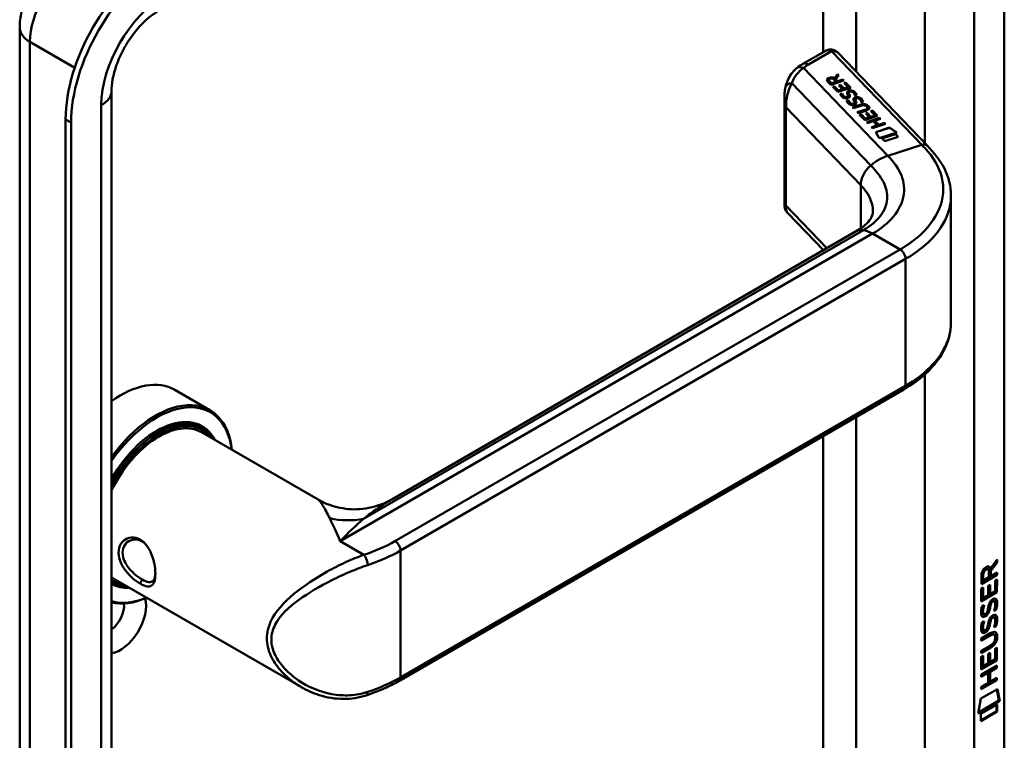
# Model space of a CAD drawing. Header units: millimetres. Extents: x 20 to 833, y 20 to 574.
# Tile 5 of 8: x 360 to 411, y 122 to 159. Entities that reach past the tile are written whole.
import ezdxf

# ---------------------------------------------------------------- set-up
doc = ezdxf.new("R2010")
doc.units = ezdxf.units.MM
doc.header["$LTSCALE"] = 2
doc.layers.add('Sichtbare Kanten(DIN)', color=7, linetype='Continuous', lineweight=50)
doc.layers.add('Sichtbare tangentiale Kanten(DIN)', color=7, linetype='Continuous', lineweight=50)

msp = doc.modelspace()

# ---------------------------------------------------------------- linework, layer by layer
at = {"layer": 'Sichtbare Kanten(DIN)'}
for p, q in [((410.969, 114.249), (410.969, 181.528)), ((360.237, 91.387), (360.237, 158.666)), ((401.732, 157.456), (400.584, 156.793)), ((407.006, 152.572), (402.395, 157.374)), ((402.21, 156.061), (402.387, 156.257)), ((402.387, 156.257), (402.443, 156.198)), ((402.387, 156.257), (402.387, 156.25)), ((402.033, 155.717), (401.864, 155.894)), ((401.923, 155.969), (401.923, 155.962)), ((401.951, 155.914), (402.065, 155.795)), ((401.951, 155.908), (402.065, 155.788)), ((402.7, 155.931), (402.033, 155.717)), ((402.065, 155.795), (402.303, 155.871)), ((402.065, 155.788), (402.303, 155.864)), ((402.065, 155.795), (402.065, 155.788)), ((402.303, 155.871), (402.188, 155.99)), ((402.21, 156.055), (402.387, 156.25)), ((402.21, 156.061), (402.21, 156.055)), ((402.443, 156.198), (402.274, 156.011)), ((402.274, 156.011), (402.384, 155.897)), ((402.274, 156.011), (402.274, 156.005)), ((402.274, 156.005), (402.384, 155.89)), ((402.303, 155.871), (402.303, 155.864)), ((402.384, 155.897), (402.651, 155.982)), ((402.384, 155.89), (402.651, 155.976)), ((402.384, 155.897), (402.384, 155.89)), ((402.387, 156.25), (402.44, 156.195)), ((402.651, 155.982), (402.7, 155.931)), ((402.651, 155.982), (402.651, 155.976)), ((402.651, 155.976), (402.695, 155.929)), ((402.71, 155.81), (402.791, 155.836)), ((402.923, 155.588), (402.71, 155.81)), ((402.715, 155.805), (402.791, 155.829)), ((402.791, 155.836), (403.053, 155.563)), ((402.791, 155.836), (402.791, 155.829)), ((402.791, 155.829), (403.048, 155.562)), ((364.968, 88.121), (364.968, 155.4)), ((402.127, 155.62), (402.208, 155.646)), ((402.386, 155.35), (402.127, 155.62)), ((402.132, 155.615), (402.208, 155.639)), ((402.208, 155.646), (402.419, 155.427)), ((402.208, 155.646), (402.208, 155.639)), ((402.208, 155.639), (402.419, 155.42)), ((403.053, 155.563), (402.386, 155.35)), ((402.419, 155.427), (402.627, 155.493)), ((402.419, 155.42), (402.627, 155.487)), ((402.419, 155.427), (402.419, 155.42)), ((402.44, 155.688), (402.522, 155.714)), ((402.627, 155.493), (402.44, 155.688)), ((402.445, 155.683), (402.522, 155.708)), ((402.522, 155.714), (402.709, 155.519)), ((402.522, 155.714), (402.522, 155.708)), ((402.522, 155.708), (402.709, 155.513)), ((402.526, 155.258), (402.618, 155.27)), ((402.527, 155.252), (402.618, 155.264)), ((402.618, 155.27), (402.618, 155.264)), ((402.627, 155.493), (402.627, 155.487)), ((402.709, 155.519), (402.923, 155.588)), ((402.709, 155.513), (402.923, 155.581)), ((402.709, 155.519), (402.709, 155.513)), ((402.923, 155.588), (402.923, 155.581)), ((402.962, 155.309), (402.962, 155.302)), ((402.976, 155.254), (402.976, 155.247)), ((403.015, 155.362), (403.013, 155.361)), ((399.64, 155.008), (399.64, 149.537)), ((402.745, 155.094), (402.749, 155.092)), ((402.745, 155.087), (402.749, 155.086)), ((402.856, 154.916), (402.948, 154.927)), ((402.856, 154.909), (402.948, 154.921)), ((402.915, 155.124), (402.915, 155.117)), ((402.917, 155.141), (402.917, 155.134)), ((402.917, 155.132), (402.917, 155.135)), ((402.917, 155.125), (402.917, 155.128)), ((402.948, 154.927), (402.948, 154.921)), ((402.991, 155.223), (402.991, 155.217)), ((403.074, 154.751), (403.078, 154.749)), ((403.074, 154.744), (403.078, 154.743)), ((403.244, 154.781), (403.244, 154.774)), ((403.246, 154.789), (403.246, 154.792)), ((403.246, 154.782), (403.246, 154.785)), ((403.247, 154.798), (403.247, 154.791)), ((403.265, 155.169), (403.265, 155.163)), ((403.292, 154.966), (403.292, 154.959)), ((403.306, 154.911), (403.306, 154.904)), ((403.32, 154.88), (403.32, 154.874)), ((403.345, 155.019), (403.342, 155.018)), ((403.594, 154.826), (403.594, 154.82)), ((403.143, 154.562), (403.526, 154.685)), ((403.191, 154.511), (403.143, 154.562)), ((403.147, 154.557), (403.526, 154.678)), ((403.581, 154.636), (403.191, 154.511)), ((403.393, 154.301), (403.782, 154.426)), ((403.441, 154.251), (403.393, 154.301)), ((403.398, 154.296), (403.782, 154.42)), ((403.825, 154.373), (403.441, 154.251)), ((403.829, 154.242), (403.91, 154.268)), ((404.016, 154.047), (403.829, 154.242)), ((403.833, 154.237), (403.91, 154.262)), ((403.888, 154.596), (403.886, 154.597)), ((403.91, 154.268), (404.097, 154.073)), ((403.91, 154.268), (403.91, 154.262)), ((403.91, 154.262), (404.097, 154.067)), ((403.92, 154.532), (403.92, 154.526)), ((404.098, 154.364), (404.179, 154.39)), ((404.311, 154.142), (404.098, 154.364)), ((404.103, 154.359), (404.179, 154.383)), ((404.179, 154.39), (404.441, 154.117)), ((404.179, 154.39), (404.179, 154.383)), ((404.179, 154.383), (404.436, 154.116)), ((362.602, 153.931), (362.602, 86.651)), ((362.885, 153.767), (362.885, 86.488)), ((403.515, 154.174), (403.597, 154.2)), ((403.774, 153.904), (403.515, 154.174)), ((403.52, 154.169), (403.597, 154.193)), ((403.597, 154.2), (403.807, 153.981)), ((403.597, 154.2), (403.597, 154.193)), ((403.597, 154.193), (403.807, 153.974)), ((404.441, 154.117), (403.774, 153.904)), ((403.807, 153.981), (404.016, 154.047)), ((403.807, 153.974), (404.016, 154.041)), ((403.807, 153.981), (403.807, 153.974)), ((403.877, 153.797), (404.543, 154.01)), ((403.925, 153.746), (403.877, 153.797)), ((403.882, 153.792), (404.543, 154.004)), ((404.215, 153.839), (403.925, 153.746)), ((404.016, 154.047), (404.016, 154.041)), ((404.097, 154.073), (404.311, 154.142)), ((404.097, 154.067), (404.311, 154.135)), ((404.097, 154.073), (404.097, 154.067)), ((404.417, 153.629), (404.215, 153.839)), ((404.592, 153.96), (404.298, 153.866)), ((404.298, 153.866), (404.5, 153.656)), ((404.298, 153.866), (404.298, 153.859)), ((404.298, 153.859), (404.5, 153.649)), ((404.311, 154.142), (404.311, 154.135)), ((404.5, 153.656), (404.794, 153.75)), ((404.5, 153.649), (404.794, 153.743)), ((404.543, 154.01), (404.592, 153.96)), ((404.543, 154.01), (404.543, 154.004)), ((404.543, 154.004), (404.587, 153.958)), ((404.794, 153.75), (404.842, 153.699)), ((404.794, 153.75), (404.794, 153.743)), ((404.794, 153.743), (404.837, 153.697)), ((404.127, 153.536), (404.417, 153.629)), ((404.176, 153.486), (404.127, 153.536)), ((404.132, 153.531), (404.417, 153.623)), ((404.842, 153.699), (404.176, 153.486)), ((404.346, 153.286), (405.047, 153.51)), ((404.515, 152.964), (404.346, 153.286)), ((404.349, 153.28), (405.047, 153.504)), ((404.417, 153.629), (404.417, 153.623)), ((404.5, 153.656), (404.5, 153.649)), ((405.428, 153.257), (404.515, 152.964)), ((405.047, 153.51), (405.428, 153.257)), ((405.047, 153.51), (405.047, 153.504)), ((405.047, 153.504), (405.421, 153.255)), ((404.659, 152.96), (405.358, 153.184)), ((404.807, 152.807), (404.659, 152.96)), ((404.664, 152.955), (405.358, 153.177)), ((405.506, 153.03), (404.807, 152.807)), ((405.358, 153.184), (405.506, 153.03)), ((405.358, 153.184), (405.358, 153.177)), ((405.358, 153.177), (405.501, 153.029)), ((408.22, 149.975), (408.22, 143.476)), ((399.809, 149.109), (401.645, 147.197)), ((379.406, 134.357), (403.339, 148.175)), ((379.773, 125.007), (405.795, 140.03)), ((368.231, 140.001), (370.041, 138.956)), ((369.484, 138.122), (369.654, 138.024)), ((369.611, 137.819), (375.616, 134.351)), ((410.551, 131.143), (410.228, 130.71)), ((410.256, 130.807), (410.594, 131.26)), ((410.594, 131.118), (410.27, 130.685)), ((410.551, 131.203), (410.551, 131.143)), ((410.594, 131.118), (410.551, 131.143)), ((410.594, 131.26), (410.594, 131.118)), ((410.551, 130.493), (409.785, 130.052)), ((410.593, 130.469), (409.785, 130.003)), ((409.785, 130.003), (409.785, 130.432)), ((409.841, 130.499), (409.841, 130.209)), ((409.884, 130.475), (409.884, 130.185)), ((410.129, 130.77), (410.086, 130.795)), ((410.171, 130.35), (410.172, 130.641)), ((410.256, 130.807), (410.213, 130.832)), ((410.228, 130.71), (410.228, 130.432)), ((410.27, 130.685), (410.228, 130.71)), ((410.27, 130.408), (410.228, 130.432)), ((410.27, 130.685), (410.27, 130.408)), ((410.27, 130.408), (410.593, 130.594)), ((410.551, 130.569), (410.551, 130.493)), ((410.593, 130.469), (410.551, 130.493)), ((410.593, 130.594), (410.593, 130.469)), ((364.968, 130.107), (365.054, 130.057)), ((365.211, 130.198), (374.735, 124.699)), ((409.884, 130.185), (409.841, 130.209)), ((409.884, 130.185), (410.171, 130.35)), ((410.136, 129.909), (410.234, 129.966)), ((410.136, 129.437), (410.136, 129.909)), ((410.192, 129.942), (410.192, 129.518)), ((410.234, 129.966), (410.234, 129.494)), ((410.494, 130.181), (410.593, 130.238)), ((410.494, 129.643), (410.494, 130.181)), ((410.55, 130.214), (410.55, 129.601)), ((410.593, 130.238), (410.592, 129.577)), ((374.736, 129.779), (374.736, 129.779)), ((409.784, 129.766), (409.883, 129.823)), ((409.784, 129.111), (409.784, 129.766)), ((410.55, 129.601), (409.784, 129.16)), ((410.592, 129.577), (409.784, 129.111)), ((409.84, 129.798), (409.84, 129.315)), ((409.883, 129.823), (409.883, 129.291)), ((409.883, 129.291), (410.136, 129.437)), ((410.234, 129.494), (410.192, 129.518)), ((410.234, 129.494), (410.494, 129.643)), ((410.592, 129.577), (410.55, 129.601)), ((409.833, 128.886), (409.928, 128.909)), ((409.883, 129.291), (409.84, 129.315)), ((410.245, 128.848), (410.203, 128.873)), ((410.298, 129.017), (410.256, 129.042)), ((410.336, 129.127), (410.332, 129.125)), ((410.378, 129.102), (410.336, 129.127)), ((410.378, 129.102), (410.375, 129.1)), ((410.458, 129.109), (410.415, 129.134)), ((409.846, 128.508), (409.848, 128.503)), ((409.916, 128.449), (409.873, 128.474)), ((409.888, 128.483), (409.89, 128.479)), ((410.082, 128.563), (410.085, 128.57)), ((410.232, 128.775), (410.189, 128.8)), ((410.537, 128.648), (410.494, 128.673)), ((409.832, 128.054), (409.928, 128.077)), ((410.231, 127.943), (410.189, 127.968)), ((410.245, 128.016), (410.202, 128.041)), ((410.297, 128.185), (410.255, 128.21)), ((410.335, 128.295), (410.332, 128.293)), ((410.377, 128.27), (410.335, 128.295)), ((410.377, 128.27), (410.374, 128.268)), ((410.457, 128.277), (410.415, 128.302)), ((409.783, 127.199), (410.248, 127.468)), ((410.212, 127.373), (409.783, 127.125)), ((410.255, 127.348), (409.783, 127.076)), ((409.845, 127.676), (409.847, 127.671)), ((409.915, 127.617), (409.873, 127.642)), ((409.888, 127.651), (409.89, 127.647)), ((410.081, 127.731), (410.084, 127.738)), ((410.449, 127.388), (410.407, 127.413)), ((410.536, 127.816), (410.494, 127.841)), ((409.782, 126.567), (410.254, 126.839)), ((409.783, 127.076), (409.783, 127.199)), ((410.504, 127.236), (410.504, 127.239)), ((410.205, 126.737), (409.782, 126.493)), ((410.248, 126.712), (409.782, 126.444)), ((409.782, 126.444), (409.782, 126.567)), ((410.133, 125.928), (410.134, 126.401)), ((410.134, 126.401), (410.232, 126.458)), ((410.19, 126.434), (410.189, 126.01)), ((410.232, 126.458), (410.232, 125.985)), ((410.492, 126.673), (410.59, 126.73)), ((410.492, 126.135), (410.492, 126.673)), ((410.548, 126.706), (410.548, 126.093)), ((410.59, 126.73), (410.59, 126.069)), ((409.782, 126.257), (409.881, 126.314)), ((409.782, 125.603), (409.782, 126.257)), ((410.548, 126.093), (409.782, 125.652)), ((410.59, 126.069), (409.782, 125.603)), ((409.838, 126.29), (409.838, 125.807)), ((409.881, 126.314), (409.88, 125.783)), ((409.88, 125.783), (410.133, 125.928)), ((410.232, 125.985), (410.189, 126.01)), ((410.232, 125.985), (410.492, 126.135)), ((410.59, 126.069), (410.548, 126.093)), ((409.781, 125.343), (410.59, 125.809)), ((410.09, 125.447), (409.781, 125.269)), ((410.132, 125.423), (409.781, 125.22)), ((409.781, 125.22), (409.781, 125.343)), ((409.88, 125.783), (409.838, 125.807)), ((410.132, 125.423), (410.09, 125.447)), ((410.132, 124.914), (410.132, 125.423)), ((410.191, 125.505), (410.19, 124.996)), ((410.547, 125.71), (410.191, 125.505)), ((410.233, 125.481), (410.191, 125.505)), ((410.589, 125.686), (410.233, 125.481)), ((410.233, 125.481), (410.233, 124.972)), ((410.547, 125.785), (410.547, 125.71)), ((410.589, 125.686), (410.547, 125.71)), ((410.59, 125.809), (410.589, 125.686)), ((410.547, 125.078), (409.78, 124.637)), ((410.589, 125.054), (409.78, 124.588)), ((409.781, 124.711), (410.132, 124.914)), ((410.233, 124.972), (410.19, 124.996)), ((410.233, 124.972), (410.589, 125.177)), ((410.547, 125.153), (410.547, 125.078)), ((410.589, 125.054), (410.547, 125.078)), ((410.589, 125.177), (410.589, 125.054)), ((409.76, 124.104), (410.61, 124.594)), ((409.78, 124.588), (409.781, 124.711)), ((410.577, 124.575), (410.695, 123.996)), ((410.61, 124.594), (410.738, 123.971)), ((409.63, 123.333), (409.76, 124.104)), ((410.738, 123.971), (409.63, 123.333)), ((410.695, 123.996), (409.639, 123.387)), ((409.76, 123.314), (410.608, 123.803)), ((410.608, 123.803), (410.608, 123.43)), ((410.738, 123.971), (410.695, 123.996)), ((410.565, 123.454), (409.76, 122.99)), ((410.608, 123.43), (409.76, 122.941)), ((409.76, 122.941), (409.76, 123.314)), ((410.565, 123.779), (410.565, 123.454)), ((410.608, 123.43), (410.565, 123.454))]:
    msp.add_line(p, q, dxfattribs=at)
for centre, major_axis, ratio, start_param, end_param in [((367.411, 156.707), (-3.4, -5.889), 0.57735, 3.926991, 5.497787), ((367.694, 156.543), (-3.4, -5.889), 0.57735, 3.926991, 5.497787), ((401.932, 156.878), (0.076, -0.62), 0.711531, 3.432785, 3.435595), ((402.325, 155.899), (-0.402, 0.079), 0.327189, 5.747132, 6.719877), ((402.325, 155.892), (-0.402, 0.079), 0.327189, 0.064188, 0.436691), ((402.011, 155.784), (0.291, 0.194), 0.851523, 0.416586, 1.247393), ((402.011, 155.777), (0.291, 0.194), 0.851523, 0.416586, 1.247393), ((403.08, 155.085), (0.036, -0.282), 0.791174, 2.749903, 3.271291), ((402.637, 155.607), (0.188, -0.522), 0.372865, 5.863656, 5.924616), ((402.637, 155.601), (0.188, -0.522), 0.372865, 5.863656, 5.924616), ((402.816, 155.256), (-0.024, -0.177), 0.940158, 6.012779, 6.473073), ((402.816, 155.25), (-0.024, -0.177), 0.940158, 6.012779, 6.473073), ((402.9, 155.131), (-0.0068, -0.0258), 0.611199, 1.463345, 1.771423), ((402.9, 155.124), (-0.0068, -0.0258), 0.611199, 1.463345, 1.771423), ((402.954, 155.304), (-0.198, 0.562), 0.357801, 2.741501, 2.800642), ((402.954, 155.297), (-0.198, 0.562), 0.357801, 2.741501, 2.800642), ((403.146, 154.915), (0.027, 0.178), 0.935563, 2.890878, 3.348709), ((403.146, 154.909), (0.027, 0.178), 0.935563, 2.890878, 3.348709), ((403.229, 154.788), (0.0068, 0.0258), 0.611199, 4.604937, 4.913015), ((403.229, 154.781), (0.0068, 0.0258), 0.611199, 4.604937, 4.913015), ((403.409, 154.743), (-0.036, 0.282), 0.791755, 5.890904, 6.412597), ((403.241, 153.77), (0.7, 0.879), 0.508581, 6.215857, 6.934321), ((403.241, 153.764), (0.7, 0.879), 0.508581, 6.215857, 6.934321), ((395.856, 155.514), (8.063, -0.989), 0.081551, 6.108, 6.382933), ((395.856, 155.508), (8.063, -0.989), 0.081551, 6.108, 6.293185), ((402.33, 154.718), (1.686, -0.201), 0.222741, 5.829043, 6.547383), ((402.33, 154.712), (1.686, -0.201), 0.222741, 0.035067, 0.264197), ((404.039, 146.962), (-0.7, 1.212), 0.57735, 6.279176, 6.283185), ((365.431, 135.151), (2.8, 4.85), 0.57735, 0, 0.902526), ((405.595, 140.377), (0.2, -0.346), 0.57735, 0, 0.00623), ((367.241, 134.106), (2.8, 4.85), 0.57735, 5.616239, 7.679969), ((367.298, 134.073), (2.76, 4.78), 0.57735, 5.634869, 7.708109), ((367.298, 134.073), (2.34, 4.053), 0.57735, 5.935521, 7.849506), ((367.269, 134.09), (2.32, 4.018), 0.57735, 6.027433, 7.064282), ((367.354, 134.041), (2.3, 3.984), 0.57735, 5.987222, 7.892142), ((367.411, 134.008), (2.26, 3.914), 0.57735, 6.052244, 7.938463), ((367.411, 134.008), (2.2, 3.811), 0.57735, 0, 1.688247), ((367.184, 134.139), (2.3, 3.984), 0.57735, 0, 0.220052), ((367.128, 134.171), (2.32, 4.018), 0.57735, 6.145982, 6.252702), ((365.714, 134.988), (1.91, 3.308), 0.57735, 3.784703, 3.784752), ((365.714, 134.988), (1.91, 3.308), 0.57735, 3.86735, 3.867371), ((409.823, 130.161), (0.368, 0.732), 0.34929, 5.940544, 6.771352), ((409.781, 130.186), (0.368, 0.732), 0.34929, 5.940544, 6.177403), ((367.071, 134.204), (-1.91, -3.308), 0.57735, 0.237022, 0.237105), ((410.175, 130.439), (0.175, -0.346), 0.819444, 3.185758, 4.158502), ((410.217, 130.415), (0.175, -0.346), 0.819444, 3.185758, 4.158502), ((367.411, 134.008), (-2.2, -3.811), 0.57735, 6.165735, 6.283185), ((367.411, 134.008), (-2.26, -3.914), 0.57735, 6.198704, 6.514127), ((367.354, 134.041), (-2.3, -3.984), 0.57735, 6.245025, 6.579148), ((367.128, 134.171), (-2.32, -4.018), 0.57735, 0.066868, 0.137203), ((367.269, 134.09), (-2.32, -4.018), 0.57735, 0.008063, 0.255753), ((367.298, 134.073), (-2.34, -4.053), 0.57735, 0.004476, 0.347665), ((367.128, 134.171), (-2.32, -4.018), 0.57735, 0.55864, 0.558683), ((367.411, 134.008), (-2.2, -3.811), 0.57735, 0.463642, 0.463742), ((367.411, 134.008), (-2.26, -3.914), 0.57735, 0.516854, 0.516919), ((367.354, 134.041), (2.3, 3.984), 0.57735, 3.689485, 3.689522), ((367.298, 134.073), (2.34, 4.053), 0.57735, 3.718056, 3.718072), ((367.298, 134.073), (2.34, 4.053), 0.57735, 3.896275, 3.89629), ((367.354, 134.041), (2.3, 3.984), 0.57735, 3.878564, 3.878579), ((367.411, 134.008), (-2.26, -3.914), 0.57735, 0.718716, 0.718732), ((367.298, 134.073), (-2.76, -4.78), 0.57735, 0.145873, 0.648317), ((367.241, 134.106), (-2.8, -4.85), 0.57735, 0.174012, 0.666946), ((365.431, 128.129), (0.93, 1.611), 0.57735, 3.567459, 5.765878), ((364.865, 128.456), (0.53, 0.918), 0.57735, 4.06477, 5.628543), ((410.149, 128.468), (-0.258, -0.67), 0.280159, 3.097672, 3.459563), ((410.191, 128.443), (-0.258, -0.67), 0.280159, 2.938175, 3.459563), ((410.204, 129.731), (-0.327, -1.256), 0.153171, 6.026615, 6.087575), ((410.056, 128.889), (-0.178, -0.418), 0.325758, 6.002571, 6.243644), ((410.246, 129.706), (-0.327, -1.256), 0.153171, 6.026615, 6.087575), ((410.099, 128.864), (-0.178, -0.418), 0.325758, 6.002571, 6.462865), ((410.065, 128.562), (-0.0284, -0.0613), 0.214041, 1.386578, 1.694656), ((410.149, 127.637), (-0.258, -0.669), 0.280374, 3.097643, 3.459802), ((410.191, 127.612), (-0.258, -0.669), 0.280374, 2.938109, 3.459802), ((410.227, 128.993), (-0.352, -1.35), 0.146604, 6.036999, 6.09614), ((410.058, 128.061), (-0.18, -0.422), 0.324198, 6.004367, 6.244154), ((410.27, 128.969), (-0.352, -1.35), 0.146604, 6.036999, 6.09614), ((410.1, 128.036), (-0.18, -0.422), 0.324198, 6.004367, 6.462199), ((410.064, 127.73), (-0.0284, -0.0613), 0.214041, 1.386578, 1.694656), ((409.167, 125.317), (1.355, 2.199), 0.216474, 5.945573, 6.664037), ((409.125, 125.342), (1.355, 2.199), 0.216474, 5.945573, 6.245566), ((409.126, 127.643), (1.388, -0.568), 0.642788, 5.820817, 6.539156), ((409.168, 127.618), (1.388, -0.568), 0.642788, 5.820817, 6.539156), ((403.876, 129.888), (6.595, -2.821), 0.235363, 6.108423, 6.383356), ((377.969, 124.646), (0.125, -0.38), 0.405066, 6.280527, 6.283185)]:
    msp.add_ellipse(centre, major_axis=major_axis, ratio=ratio, start_param=start_param, end_param=end_param, dxfattribs=at)
for points, knots in [([(360.237, 158.666), (360.237, 158.949), (360.274, 159.216), (360.397, 159.726), (360.484, 159.969), (360.699, 160.434), (360.827, 160.656), (361.122, 161.074), (361.289, 161.271), (361.669, 161.633), (361.882, 161.798), (362.127, 161.94)], [3.141593, 3.141593, 3.141593, 3.141593, 3.455752, 3.455752, 3.769911, 3.769911, 4.08407, 4.08407, 4.39823, 4.39823, 4.712389, 4.712389, 4.712389, 4.712389]), ([(364.968, 155.4), (364.968, 155.571), (364.986, 155.772), (365.069, 156.227), (365.138, 156.482), (365.33, 157.017), (365.455, 157.298), (365.753, 157.846), (365.927, 158.113), (366.297, 158.597), (366.493, 158.813), (366.874, 159.17), (367.059, 159.312), (367.259, 159.438), (367.29, 159.457), (367.321, 159.475)], [3.141593, 3.141593, 3.141593, 3.141593, 3.374304, 3.374304, 3.622285, 3.622285, 3.88278, 3.88278, 4.148781, 4.148781, 4.411918, 4.411918, 4.663938, 4.663938, 4.712389, 4.712389, 4.712389, 4.712389]), ([(401.747, 157.464), (401.806, 157.496), (401.871, 157.519), (402.004, 157.54), (402.072, 157.537), (402.181, 157.512), (402.226, 157.496), (402.266, 157.473)], [0.0040462, 0.0040462, 0.0040462, 0.0040462, 0.0551231, 0.0551231, 0.1050882, 0.1050882, 0.14014, 0.14014, 0.14014, 0.14014]), ([(402.273, 157.47), (402.281, 157.465), (402.29, 157.46), (402.306, 157.449), (402.314, 157.444), (402.331, 157.432), (402.339, 157.425), (402.355, 157.412), (402.363, 157.405), (402.379, 157.39), (402.387, 157.383), (402.395, 157.374)], [6.2831853, 6.2831853, 6.2831853, 6.2831853, 6.3390358, 6.3390358, 6.3948864, 6.3948864, 6.4507369, 6.4507369, 6.5065875, 6.5065875, 6.562438, 6.562438, 6.562438, 6.562438]), ([(400.584, 156.793), (400.56, 156.779), (400.536, 156.764), (400.488, 156.735), (400.464, 156.719), (400.417, 156.688), (400.394, 156.672), (400.349, 156.64), (400.327, 156.623), (400.283, 156.589), (400.261, 156.571), (400.24, 156.554)], [1.5707963, 1.5707963, 1.5707963, 1.5707963, 1.6075273, 1.6075273, 1.6442583, 1.6442583, 1.6809892, 1.6809892, 1.7177202, 1.7177202, 1.7544512, 1.7544512, 1.7544512, 1.7544512]), ([(399.697, 155.601), (399.751, 155.845), (399.849, 156.081), (400.064, 156.382), (400.148, 156.475), (400.243, 156.555)], [0.0015719, 0.0015719, 0.0015719, 0.0015719, 0.2083738, 0.2083738, 0.3123522, 0.3123522, 0.3123522, 0.3123522]), ([(399.64, 155.013), (399.64, 155.11), (399.643, 155.204), (399.66, 155.399), (399.674, 155.499), (399.695, 155.596)], [0, 0, 0, 0, 0.0730491, 0.0730491, 0.1547785, 0.1547785, 0.1547785, 0.1547785]), ([(403.581, 154.636), (403.616, 154.647), (403.655, 154.657), (403.717, 154.662), (403.738, 154.662), (403.78, 154.656), (403.799, 154.651), (403.836, 154.637), (403.852, 154.627), (403.874, 154.61), (403.88, 154.603), (403.886, 154.597)], [0, 0, 0, 0, 0.03013076, 0.03013076, 0.04643109, 0.04643109, 0.06207275, 0.06207275, 0.07997439, 0.07997439, 0.08929735, 0.08929735, 0.08929735, 0.08929735]), ([(407.004, 152.573), (407.344, 152.219), (407.672, 151.822), (408.103, 150.961), (408.22, 150.484), (408.22, 150.015)], [0, 0, 0, 0, 0.524809, 0.524809, 1.083325, 1.083325, 1.083325, 1.083325]), ([(399.795, 149.124), (399.757, 149.167), (399.725, 149.216), (399.673, 149.323), (399.655, 149.384), (399.644, 149.459), (399.643, 149.475), (399.64, 149.508), (399.64, 149.524), (399.64, 149.537)], [0.0060148, 0.0060148, 0.0060148, 0.0060148, 0.0491531, 0.0491531, 0.0963738, 0.0963738, 0.1101564, 0.1101564, 0.1244755, 0.1244755, 0.1244755, 0.1244755]), ([(403.342, 148.177), (403.564, 148.305), (403.744, 148.442), (403.987, 148.677), (404.058, 148.775), (404.173, 148.993), (404.193, 149.068), (404.195, 149.203)], [0, 0, 0, 0, 0.2677012, 0.2677012, 0.5230117, 0.5230117, 0.8468103, 0.8468103, 0.8468103, 0.8468103]), ([(408.221, 143.48), (408.221, 142.987), (408.091, 142.487), (407.6, 141.546), (407.224, 141.096), (406.471, 140.46), (406.151, 140.237), (405.801, 140.034)], [0, 0, 0, 0, 0.585076, 0.585076, 1.190443, 1.190443, 1.556046, 1.556046, 1.556046, 1.556046]), ([(375.616, 134.351), (375.911, 134.181), (376.246, 134.046), (376.969, 133.868), (377.367, 133.832), (378.182, 133.886), (378.606, 133.988), (379.135, 134.211), (379.274, 134.281), (379.406, 134.357)], [0, 0, 0, 0, 0.283667, 0.283667, 0.592275, 0.592275, 0.928024, 0.928024, 1.05298, 1.05298, 1.05298, 1.05298]), ([(366.439, 130.025), (366.582, 129.942), (366.844, 129.842), (367.105, 129.926), (367.235, 130.25), (367.235, 130.955), (366.975, 131.828), (366.452, 132.343), (365.828, 132.49), (365.317, 132.062), (365.319, 131.4), (365.466, 131.039), (365.779, 130.522), (366.153, 130.19), (366.439, 130.025), (366.439, 130.025), (366.439, 130.025), (366.439, 130.025)], [-2.115049, -2.115049, -2.115049, -2.115049, -1.963993, -1.812917, -1.66184, -1.510764, -1.208611, -1.057535, -0.906458, -0.604306, -0.453229, -0.339922, -0.302153, 0, 0, 0, 0.000021, 0.000021, 0.000021, 0.000021]), ([(366.539, 130.239), (366.539, 130.239), (366.539, 130.239), (366.539, 130.239), (366.284, 130.386), (365.983, 130.642), (365.781, 130.935), (365.756, 130.972), (365.732, 131.009), (365.71, 131.046), (365.644, 131.159), (365.594, 131.276), (365.565, 131.392), (365.527, 131.546), (365.527, 131.698), (365.565, 131.83), (365.642, 132.095), (365.875, 132.279), (366.139, 132.296), (366.271, 132.305), (366.411, 132.272), (366.539, 132.198), (366.602, 132.162), (366.662, 132.116), (366.718, 132.061)], [2.115049, 2.115049, 2.115049, 2.115049, 2.11507, 2.11507, 2.11507, 2.417222, 2.417222, 2.417222, 2.454991, 2.454991, 2.454991, 2.568299, 2.568299, 2.568299, 2.719375, 2.719375, 2.719375, 3.021528, 3.021528, 3.021528, 3.172604, 3.172604, 3.172604, 3.247142, 3.247142, 3.247142, 3.247142]), ([(367.23, 130.539), (367.227, 130.503), (367.224, 130.469), (367.219, 130.437), (367.2, 130.316), (367.163, 130.225), (367.107, 130.169), (367.05, 130.114), (366.974, 130.093), (366.879, 130.106), (366.783, 130.118), (366.667, 130.165), (366.539, 130.239)], [3.7372104, 3.7372104, 3.7372104, 3.7372104, 3.7769099, 3.7769099, 3.7769099, 3.9279863, 3.9279863, 3.9279863, 4.0790627, 4.0790627, 4.0790627, 4.2301185, 4.2301185, 4.2301185, 4.2301185]), ([(410.407, 127.413), (410.404, 127.414), (410.402, 127.416), (410.382, 127.424), (410.362, 127.426), (410.3, 127.418), (410.255, 127.397), (410.212, 127.373)], [-0.07338123, -0.07338123, -0.07338123, -0.07338123, -0.06964663, -0.06964663, -0.04519613, -0.04519613, 0, 0, 0, 0]), ([(410.504, 127.239), (410.504, 127.254), (410.503, 127.269), (410.498, 127.311), (410.492, 127.336), (410.471, 127.373), (410.458, 127.385), (410.424, 127.4), (410.404, 127.402), (410.343, 127.393), (410.297, 127.373), (410.255, 127.348)], [-0.133946, -0.133946, -0.133946, -0.133946, -0.1199616, -0.1199616, -0.0931091, -0.0931091, -0.0696466, -0.0696466, -0.0451961, -0.0451961, 0, 0, 0, 0]), ([(379.773, 125.007), (379.672, 124.949), (379.569, 124.892), (379.358, 124.783), (379.25, 124.73), (379.03, 124.627), (378.918, 124.578), (378.689, 124.482), (378.573, 124.436), (378.337, 124.348), (378.216, 124.306), (378.095, 124.266)], [1.5707963, 1.5707963, 1.5707963, 1.5707963, 1.6240551, 1.6240551, 1.6773139, 1.6773139, 1.7305727, 1.7305727, 1.7838315, 1.7838315, 1.8370903, 1.8370903, 1.8370903, 1.8370903]), ([(378.094, 124.266), (377.714, 124.141), (377.313, 124.081), (376.497, 124.086), (376.075, 124.157), (375.348, 124.387), (375.033, 124.527), (374.737, 124.698)], [0, 0, 0, 0, 0.3227064, 0.3227064, 0.6648634, 0.6648634, 0.9427026, 0.9427026, 0.9427026, 0.9427026])]:
    msp.add_open_spline(points, degree=3, knots=knots, dxfattribs=at)
for points in [[(401.864, 155.894), (401.81, 155.955), (401.804, 156.034), (401.947, 156.08)], [(401.829, 155.969), (401.83, 156.008), (401.863, 156.047), (401.947, 156.074)], [(402.188, 155.99), (402.153, 156.027), (402.09, 156.065), (401.993, 156.033)], [(402.53, 155.232), (402.528, 155.24), (402.526, 155.258), (402.526, 155.258)], [(402.618, 155.27), (402.618, 155.27), (402.633, 155.217), (402.642, 155.196)], [(402.618, 155.264), (402.618, 155.264), (402.633, 155.211), (402.642, 155.19)], [(402.892, 155.218), (402.864, 155.274), (402.861, 155.31), (402.872, 155.343)], [(402.866, 155.304), (402.866, 155.316), (402.868, 155.326), (402.872, 155.337)], [(402.872, 155.343), (402.879, 155.365), (402.9, 155.384), (402.939, 155.401)], [(402.872, 155.337), (402.879, 155.358), (402.9, 155.378), (402.939, 155.395)], [(402.939, 155.401), (403.001, 155.428), (403.08, 155.435), (403.166, 155.407)], [(402.939, 155.395), (403.001, 155.421), (403.08, 155.429), (403.166, 155.401)], [(402.965, 155.325), (402.96, 155.308), (402.963, 155.284), (402.976, 155.254)], [(402.962, 155.302), (402.962, 155.287), (402.967, 155.269), (402.976, 155.247)], [(403.013, 155.361), (402.984, 155.352), (402.971, 155.342), (402.965, 155.325)], [(402.976, 155.254), (402.978, 155.249), (402.991, 155.224), (402.991, 155.223)], [(402.976, 155.247), (402.978, 155.243), (402.991, 155.217), (402.991, 155.217)], [(403.245, 155.252), (403.218, 155.302), (403.182, 155.339), (403.132, 155.357)], [(403.166, 155.407), (403.215, 155.391), (403.256, 155.366), (403.291, 155.329)], [(403.166, 155.401), (403.215, 155.385), (403.256, 155.359), (403.291, 155.323)], [(403.265, 155.163), (403.265, 155.163), (403.268, 155.209), (403.245, 155.252)], [(403.291, 155.329), (403.302, 155.318), (403.311, 155.306), (403.322, 155.292)], [(403.291, 155.323), (403.302, 155.311), (403.311, 155.299), (403.322, 155.286)], [(403.322, 155.292), (403.357, 155.246), (403.363, 155.19), (403.362, 155.179)], [(403.322, 155.286), (403.353, 155.246), (403.361, 155.198), (403.362, 155.179)], [(399.64, 155.013), (399.64, 155.011), (399.64, 155.009), (399.64, 155.008)], [(402.567, 155.152), (402.553, 155.172), (402.536, 155.203), (402.53, 155.232)], [(402.689, 155.05), (402.637, 155.076), (402.6, 155.105), (402.567, 155.152)], [(402.642, 155.196), (402.66, 155.157), (402.688, 155.127), (402.729, 155.102)], [(402.642, 155.19), (402.66, 155.151), (402.688, 155.12), (402.729, 155.095)], [(402.879, 155.03), (402.823, 155.018), (402.75, 155.02), (402.689, 155.05)], [(402.824, 155.079), (402.866, 155.082), (402.905, 155.101), (402.915, 155.124)], [(402.824, 155.072), (402.866, 155.075), (402.905, 155.094), (402.915, 155.117)], [(402.859, 154.889), (402.858, 154.897), (402.856, 154.916), (402.856, 154.916)], [(402.896, 154.809), (402.882, 154.83), (402.865, 154.86), (402.859, 154.889)], [(402.917, 155.04), (402.893, 155.033), (402.887, 155.032), (402.879, 155.03)], [(402.917, 155.135), (402.919, 155.155), (402.911, 155.181), (402.892, 155.218)], [(403.018, 154.707), (402.966, 154.733), (402.929, 154.762), (402.896, 154.809)], [(403.016, 155.136), (403.016, 155.099), (402.991, 155.063), (402.917, 155.04)], [(402.917, 155.128), (402.917, 155.13), (402.917, 155.132), (402.917, 155.134)], [(402.948, 154.927), (402.948, 154.927), (402.962, 154.874), (402.972, 154.853)], [(402.948, 154.921), (402.948, 154.921), (402.962, 154.868), (402.972, 154.847)], [(402.972, 154.853), (402.989, 154.814), (403.017, 154.784), (403.059, 154.759)], [(402.972, 154.847), (402.989, 154.808), (403.017, 154.777), (403.059, 154.753)], [(402.991, 155.223), (403.009, 155.187), (403.016, 155.16), (403.016, 155.136)], [(402.991, 155.217), (403.008, 155.182), (403.015, 155.156), (403.016, 155.132)], [(403.153, 154.736), (403.195, 154.739), (403.234, 154.758), (403.244, 154.781)], [(403.153, 154.729), (403.195, 154.732), (403.234, 154.751), (403.244, 154.774)], [(403.221, 154.875), (403.193, 154.931), (403.19, 154.967), (403.201, 155)], [(403.195, 154.961), (403.195, 154.973), (403.197, 154.983), (403.201, 154.994)], [(403.201, 155), (403.208, 155.022), (403.229, 155.041), (403.268, 155.058)], [(403.201, 154.994), (403.208, 155.016), (403.229, 155.035), (403.268, 155.052)], [(403.246, 154.792), (403.248, 154.812), (403.24, 154.838), (403.221, 154.875)], [(403.345, 154.793), (403.346, 154.756), (403.321, 154.72), (403.246, 154.697)], [(403.246, 154.785), (403.246, 154.787), (403.247, 154.789), (403.247, 154.791)], [(403.362, 155.179), (403.357, 155.178), (403.265, 155.163), (403.265, 155.163)], [(403.268, 155.058), (403.33, 155.085), (403.409, 155.092), (403.495, 155.064)], [(403.268, 155.052), (403.33, 155.078), (403.409, 155.086), (403.495, 155.058)], [(403.294, 154.982), (403.289, 154.965), (403.293, 154.942), (403.306, 154.911)], [(403.292, 154.959), (403.292, 154.944), (403.296, 154.926), (403.306, 154.904)], [(403.342, 155.018), (403.313, 155.009), (403.3, 154.999), (403.294, 154.982)], [(403.306, 154.911), (403.308, 154.906), (403.32, 154.881), (403.32, 154.88)], [(403.306, 154.904), (403.308, 154.9), (403.32, 154.874), (403.32, 154.874)], [(403.32, 154.88), (403.338, 154.844), (403.345, 154.817), (403.345, 154.793)], [(403.32, 154.874), (403.338, 154.839), (403.344, 154.813), (403.345, 154.789)], [(403.574, 154.909), (403.547, 154.959), (403.511, 154.996), (403.461, 155.014)], [(403.495, 155.064), (403.544, 155.048), (403.585, 155.023), (403.62, 154.986)], [(403.495, 155.058), (403.544, 155.042), (403.585, 155.016), (403.62, 154.98)], [(403.594, 154.82), (403.594, 154.82), (403.597, 154.866), (403.574, 154.909)], [(403.691, 154.836), (403.686, 154.835), (403.594, 154.82), (403.594, 154.82)], [(403.62, 154.986), (403.631, 154.975), (403.64, 154.963), (403.651, 154.95)], [(403.62, 154.98), (403.631, 154.969), (403.64, 154.956), (403.651, 154.943)], [(403.651, 154.95), (403.687, 154.903), (403.693, 154.847), (403.691, 154.836)], [(403.651, 154.943), (403.682, 154.903), (403.69, 154.855), (403.691, 154.836)], [(403.208, 154.687), (403.152, 154.675), (403.08, 154.677), (403.018, 154.707)], [(403.246, 154.697), (403.222, 154.69), (403.217, 154.689), (403.208, 154.687)], [(408.22, 150.008), (408.22, 150.01), (408.22, 150.012), (408.22, 150.015)], [(399.64, 149.537), (399.64, 149.537), (399.64, 149.537), (399.64, 149.537)], [(375.616, 134.351), (375.616, 134.351), (375.616, 134.351), (375.616, 134.351)], [(409.785, 130.432), (409.789, 130.579), (409.855, 130.768), (410.028, 130.868)], [(410.086, 130.795), (410.065, 130.807), (410.033, 130.805), (409.987, 130.779)], [(410.172, 130.641), (410.172, 130.73), (410.147, 130.822), (410.03, 130.754)], [(409.812, 128.823), (409.818, 128.843), (409.833, 128.886), (409.833, 128.886)], [(409.876, 128.896), (409.865, 128.855), (409.849, 128.789), (409.842, 128.756)], [(409.928, 128.909), (409.928, 128.909), (409.894, 128.782), (409.884, 128.732)], [(410.136, 128.769), (410.159, 128.903), (410.188, 128.989), (410.228, 129.066)], [(410.203, 128.873), (410.201, 128.862), (410.189, 128.801), (410.189, 128.8)], [(410.256, 129.042), (410.236, 129.001), (410.218, 128.946), (410.203, 128.873)], [(410.228, 129.066), (410.255, 129.118), (410.291, 129.163), (410.342, 129.2)], [(410.298, 129.017), (410.278, 128.977), (410.261, 128.922), (410.245, 128.848)], [(410.332, 129.125), (410.298, 129.105), (410.277, 129.082), (410.256, 129.042)], [(410.375, 129.1), (410.34, 129.08), (410.319, 129.057), (410.298, 129.017)], [(410.342, 129.2), (410.423, 129.259), (410.503, 129.273), (410.558, 129.201)], [(410.493, 128.827), (410.512, 128.947), (410.512, 129.038), (410.482, 129.085)], [(410.558, 128.944), (410.549, 128.831), (410.505, 128.698), (410.494, 128.673)], [(410.498, 129.245), (410.504, 129.239), (410.51, 129.233), (410.516, 129.225)], [(410.516, 129.225), (410.547, 129.184), (410.562, 129.122), (410.562, 129.033)], [(410.6, 128.92), (410.592, 128.807), (410.547, 128.673), (410.537, 128.648)], [(410.558, 129.201), (410.589, 129.16), (410.605, 129.097), (410.605, 129.009)], [(410.562, 129.033), (410.562, 129.006), (410.56, 128.977), (410.558, 128.944)], [(410.605, 129.009), (410.604, 128.981), (410.603, 128.952), (410.6, 128.92)], [(409.798, 128.383), (409.772, 128.447), (409.764, 128.518), (409.776, 128.633)], [(409.776, 128.633), (409.781, 128.681), (409.792, 128.755), (409.812, 128.823)], [(409.956, 128.324), (409.893, 128.298), (409.828, 128.308), (409.798, 128.383)], [(409.842, 128.756), (409.824, 128.663), (409.822, 128.589), (409.839, 128.528)], [(409.884, 128.732), (409.866, 128.639), (409.865, 128.565), (409.881, 128.504)], [(409.957, 128.37), (409.929, 128.354), (409.923, 128.352), (409.913, 128.349)], [(409.948, 128.443), (409.99, 128.447), (410.043, 128.49), (410.073, 128.544)], [(410.135, 128.591), (410.102, 128.504), (410.047, 128.42), (409.957, 128.37)], [(410.177, 128.567), (410.144, 128.479), (410.089, 128.396), (410, 128.345)], [(410.085, 128.57), (410.104, 128.617), (410.12, 128.68), (410.136, 128.769)], [(410.189, 128.8), (410.174, 128.713), (410.156, 128.649), (410.135, 128.591)], [(410.232, 128.775), (410.216, 128.688), (410.199, 128.624), (410.177, 128.567)], [(410.228, 128.234), (410.254, 128.286), (410.291, 128.331), (410.342, 128.368)], [(410.245, 128.848), (410.243, 128.837), (410.232, 128.776), (410.232, 128.775)], [(410.342, 128.368), (410.423, 128.427), (410.503, 128.441), (410.558, 128.369)], [(410.432, 128.617), (410.432, 128.617), (410.476, 128.725), (410.493, 128.827)], [(410.537, 128.648), (410.531, 128.647), (410.432, 128.617), (410.432, 128.617)], [(410.494, 128.673), (410.492, 128.672), (410.471, 128.666), (410.448, 128.659)], [(410.497, 128.413), (410.504, 128.407), (410.51, 128.401), (410.515, 128.393)], [(410.515, 128.393), (410.546, 128.352), (410.562, 128.29), (410.562, 128.201)], [(410.558, 128.369), (410.589, 128.328), (410.604, 128.265), (410.604, 128.177)], [(409.775, 127.8), (409.78, 127.849), (409.792, 127.923), (409.812, 127.991)], [(409.812, 127.991), (409.817, 128.011), (409.832, 128.054), (409.832, 128.054)], [(409.841, 127.924), (409.825, 127.841), (409.821, 127.76), (409.838, 127.696)], [(409.913, 128.349), (409.883, 128.336), (409.853, 128.332), (409.825, 128.339)], [(409.876, 128.064), (409.865, 128.023), (409.848, 127.957), (409.841, 127.924)], [(409.884, 127.9), (409.866, 127.807), (409.864, 127.732), (409.881, 127.671)], [(409.928, 128.077), (409.928, 128.077), (409.894, 127.95), (409.884, 127.9)], [(410, 128.345), (409.971, 128.329), (409.965, 128.328), (409.956, 128.324)], [(410.084, 127.738), (410.103, 127.785), (410.12, 127.848), (410.135, 127.937)], [(410.189, 127.968), (410.173, 127.881), (410.156, 127.817), (410.134, 127.759)], [(410.135, 127.937), (410.159, 128.071), (410.188, 128.157), (410.228, 128.234)], [(410.231, 127.943), (410.216, 127.856), (410.198, 127.792), (410.177, 127.735)], [(410.202, 128.041), (410.2, 128.03), (410.189, 127.969), (410.189, 127.968)], [(410.255, 128.21), (410.235, 128.169), (410.218, 128.114), (410.202, 128.041)], [(410.245, 128.016), (410.243, 128.005), (410.231, 127.944), (410.231, 127.943)], [(410.297, 128.185), (410.277, 128.145), (410.26, 128.09), (410.245, 128.016)], [(410.332, 128.293), (410.297, 128.273), (410.276, 128.25), (410.255, 128.21)], [(410.374, 128.268), (410.34, 128.248), (410.318, 128.225), (410.297, 128.185)], [(410.432, 127.785), (410.432, 127.785), (410.476, 127.893), (410.492, 127.995)], [(410.492, 127.995), (410.512, 128.115), (410.512, 128.206), (410.482, 128.253)], [(410.557, 128.112), (410.549, 127.999), (410.504, 127.866), (410.494, 127.841)], [(410.6, 128.088), (410.591, 127.975), (410.546, 127.841), (410.536, 127.816)], [(410.562, 128.201), (410.561, 128.174), (410.56, 128.145), (410.557, 128.112)], [(410.604, 128.177), (410.604, 128.149), (410.602, 128.12), (410.6, 128.088)], [(409.797, 127.551), (409.771, 127.615), (409.763, 127.686), (409.775, 127.8)], [(409.955, 127.492), (409.892, 127.466), (409.827, 127.476), (409.797, 127.551)], [(409.913, 127.516), (409.883, 127.504), (409.852, 127.5), (409.825, 127.507)], [(409.957, 127.538), (409.928, 127.522), (409.922, 127.52), (409.913, 127.516)], [(409.947, 127.611), (409.989, 127.615), (410.042, 127.658), (410.072, 127.712)], [(409.999, 127.513), (409.97, 127.497), (409.965, 127.496), (409.955, 127.492)], [(410.134, 127.759), (410.101, 127.672), (410.046, 127.588), (409.957, 127.538)], [(410.177, 127.735), (410.144, 127.647), (410.089, 127.564), (409.999, 127.513)], [(410.536, 127.816), (410.53, 127.815), (410.432, 127.785), (410.432, 127.785)], [(410.494, 127.841), (410.491, 127.84), (410.47, 127.834), (410.447, 127.827)], [(374.735, 124.699), (374.736, 124.698), (374.736, 124.698), (374.737, 124.698)]]:
    msp.add_open_spline(points, degree=3, dxfattribs=at)
at = {"layer": 'Sichtbare tangentiale Kanten(DIN)'}
for p, q in [((406.867, 180.63), (406.867, 152.717)), ((409.413, 113.351), (409.413, 180.63)), ((403.332, 156.399), (403.332, 180.266)), ((401.635, 179.286), (401.635, 157.399)), ((360.764, 157.931), (363.073, 156.598)), ((360.764, 90.652), (360.764, 157.931)), ((400.884, 156.763), (402.073, 157.45)), ((402.107, 157.424), (406.717, 152.622)), ((404.968, 152.062), (400.626, 156.584)), ((404.094, 151.563), (400.019, 155.807)), ((401.947, 156.08), (401.947, 156.074)), ((401.951, 155.914), (401.951, 155.908)), ((402.872, 155.343), (402.872, 155.337)), ((402.939, 155.401), (402.939, 155.395)), ((403.166, 155.407), (403.166, 155.401)), ((403.291, 155.329), (403.291, 155.323)), ((403.322, 155.292), (403.322, 155.286)), ((402.642, 155.196), (402.642, 155.19)), ((402.729, 155.102), (402.729, 155.095)), ((402.745, 155.094), (402.745, 155.087)), ((402.749, 155.092), (402.749, 155.086)), ((402.824, 155.079), (402.824, 155.072)), ((402.917, 155.135), (402.917, 155.128)), ((402.917, 155.132), (402.917, 155.125)), ((402.972, 154.853), (402.972, 154.847)), ((403.059, 154.759), (403.059, 154.753)), ((403.074, 154.751), (403.074, 154.744)), ((403.078, 154.749), (403.078, 154.743)), ((403.153, 154.736), (403.153, 154.729)), ((403.201, 155), (403.201, 154.994)), ((403.246, 154.792), (403.246, 154.785)), ((403.246, 154.789), (403.246, 154.782)), ((403.268, 155.058), (403.268, 155.052)), ((403.495, 155.064), (403.495, 155.058)), ((403.62, 154.986), (403.62, 154.98)), ((403.651, 154.95), (403.651, 154.943)), ((364.441, 154.665), (364.441, 87.386)), ((399.645, 154.705), (399.645, 149.654)), ((399.719, 149.506), (399.719, 154.557)), ((403.569, 150.547), (399.719, 154.557)), ((403.526, 154.685), (403.526, 154.678)), ((403.782, 154.426), (403.782, 154.42)), ((403.969, 154.623), (403.969, 154.616)), ((362.885, 153.767), (362.602, 153.931)), ((404.968, 152.062), (406.717, 152.622)), ((406.867, 152.638), (406.867, 152.638)), ((403.569, 148.32), (403.569, 150.547)), ((401.832, 147.305), (399.719, 149.506)), ((377.954, 133.361), (403.709, 148.231)), ((376.745, 132.212), (404.18, 148.052)), ((405.595, 147.235), (404.18, 148.052)), ((405.595, 147.235), (379.573, 132.212)), ((401.635, 147.207), (401.635, 147.191)), ((379.856, 131.722), (405.877, 146.745)), ((405.877, 140.213), (405.877, 146.745)), ((406.867, 140.911), (406.867, 140.91)), ((406.867, 140.797), (406.867, 113.351)), ((405.877, 140.213), (379.856, 125.19)), ((403.332, 115.392), (403.332, 138.608)), ((401.635, 137.629), (401.635, 115.392)), ((376.745, 132.212), (377.969, 131.505)), ((379.856, 125.19), (379.856, 131.722)), ((409.884, 130.475), (409.841, 130.499)), ((410.03, 130.754), (409.987, 130.779)), ((366.439, 130.025), (366.539, 130.239)), ((410.375, 129.1), (410.332, 129.125)), ((410.558, 129.201), (410.516, 129.225)), ((410.6, 128.92), (410.558, 128.944)), ((410.605, 129.009), (410.562, 129.033)), ((409.881, 128.504), (409.839, 128.528)), ((409.884, 128.732), (409.842, 128.756)), ((409.888, 128.483), (409.846, 128.508)), ((409.89, 128.479), (409.848, 128.503)), ((410, 128.345), (409.957, 128.37)), ((410.177, 128.567), (410.135, 128.591)), ((410.558, 128.369), (410.515, 128.393)), ((409.884, 127.9), (409.841, 127.924)), ((409.956, 128.324), (409.913, 128.349)), ((410.374, 128.268), (410.332, 128.293)), ((410.6, 128.088), (410.557, 128.112)), ((410.604, 128.177), (410.562, 128.201)), ((409.881, 127.671), (409.838, 127.696)), ((409.888, 127.651), (409.845, 127.676)), ((409.89, 127.647), (409.847, 127.671)), ((409.955, 127.492), (409.913, 127.516)), ((409.999, 127.513), (409.957, 127.538)), ((410.177, 127.735), (410.134, 127.759)), ((410.255, 127.348), (410.212, 127.373)), ((410.603, 127.295), (410.561, 127.319)), ((410.248, 126.712), (410.205, 126.737))]:
    msp.add_line(p, q, dxfattribs=at)
for centre, major_axis, ratio, start_param, end_param in [((363.027, 159.238), (1.6, 2.771), 0.57735, 0.785398, 2.356194), ((367.694, 156.543), (-2.3, -3.984), 0.57735, 3.926991, 5.497787), ((362.037, 158.666), (-1.8, 0), 0.57735, 0, 0.785398), ((401.932, 156.878), (0.076, -0.62), 0.711531, 2.650196, 3.432785), ((402.073, 157.123), (0.2, 0.346), 0.57735, 0, 0.785398), ((401.932, 157.368), (0.2, 0), 0.57735, 0.506145, 0.785398), ((402.107, 157.097), (0.289, 0.277), 0.714124, 0, 0.969784), ((400.884, 156.273), (-0.3, 0.52), 0.57735, 5.497787, 6.283185), ((402.44, 155.865), (2.2, 0), 0.57735, 2.356194, 2.539849), ((400.626, 156.094), (-0.386, 0.459), 0.673079, 5.38747, 6.276129), ((400.281, 155.467), (-0.586, 0.13), 0.549595, 5.294317, 6.284802), ((363.168, 155.4), (1.8, 0), 0.57735, 5.497787, 6.283185), ((400.244, 154.725), (-0.6, 0), 0.57735, 0.057642, 0.506145), ((406.717, 152.295), (0.289, 0.277), 0.714124, 0.004925, 0.969784), ((404.968, 150.429), (1.443, 1.385), 0.714124, 0.969784, 1.493383), ((404.618, 150.883), (0.866, 0.831), 0.714124, 1.493383, 2.54058), ((400.244, 149.674), (-0.6, 0), 0.57735, 0.057642, 0.506145), ((404.039, 146.962), (-0.7, 1.212), 0.57735, 5.837624, 6.279176), ((404.18, 146.419), (-1, 1.732), 0.57735, 5.497787, 5.837624), ((405.595, 146.909), (-0.2, 0.346), 0.57735, 3.926991, 5.497787), ((405.595, 140.377), (0.2, -0.346), 0.57735, 0.00623, 0.785398), ((377.011, 136.984), (3.898, -0.899), 0.920627, 4.719499, 5.160571), ((374.199, 135.314), (-7.6, 0), 0.57735, 2.0899, 2.356194), ((379.573, 131.885), (-0.2, 0.346), 0.57735, 3.926991, 5.497787), ((377.969, 131.178), (-0.125, 0.38), 0.405066, 4.028934, 5.59973), ((374.199, 134.988), (8, 0), 0.57735, 5.231493, 5.497787), ((374.199, 128.456), (-8, 0), 0.57735, 2.0899, 2.356194), ((379.573, 125.353), (0.2, -0.346), 0.57735, 0, 0.785398), ((377.969, 124.646), (0.125, -0.38), 0.405066, 0, 0.887341)]:
    msp.add_ellipse(centre, major_axis=major_axis, ratio=ratio, start_param=start_param, end_param=end_param, dxfattribs=at)
msp.add_open_spline([(400.019, 155.807), (400.143, 156.117), (400.35, 156.406), (400.626, 156.584)], degree=3, dxfattribs=at)
for points, knots in [([(399.719, 154.557), (399.719, 154.68), (399.729, 154.821), (399.747, 154.953), (399.766, 155.085), (399.791, 155.207), (399.824, 155.325), (399.873, 155.5), (399.938, 155.663), (400.019, 155.807)], [-0.1988774, -0.1988774, -0.1988774, -0.1988774, -0.1420553, -0.1420553, -0.1420553, -0.0852332, -0.0852332, -0.0852332, 0, 0, 0, 0]), ([(399.64, 155.008), (399.64, 154.983), (399.64, 154.959), (399.641, 154.935), (399.642, 154.851), (399.645, 154.767), (399.645, 154.705)], [0.1254754, 0.1254754, 0.1254754, 0.1254754, 0.14205527, 0.14205527, 0.14205527, 0.19887737, 0.19887737, 0.19887737, 0.19887737]), ([(406.717, 152.622), (406.767, 152.57), (406.818, 152.517), (407.319, 151.995), (407.921, 150.959), (407.789, 149.31), (406.829, 148.054), (405.924, 147.425), (405.595, 147.235)], [0, 0, 0, 0, 0.077476, 0.077476, 0.775393, 1.473309, 2.171225, 2.520183, 2.520183, 2.520183, 2.520183]), ([(404.18, 148.052), (404.621, 148.306), (405.358, 148.908), (405.873, 149.967), (405.775, 151.071), (405.272, 151.746), (404.968, 152.062)], [0, 0, 0, 0, 0.249467, 0.499075, 0.749459, 1, 1, 1, 1]), ([(403.709, 148.231), (404.082, 148.446), (404.688, 148.955), (405.016, 149.831), (404.82, 150.728), (404.357, 151.289), (404.094, 151.563)], [0, 0, 0, 0, 0.246135, 0.493549, 0.746578, 1, 1, 1, 1]), ([(404.195, 149.203), (404.198, 149.405), (404.11, 149.883), (403.789, 150.317), (403.569, 150.547)], [0.5655008, 0.5655008, 0.5655008, 0.5655008, 0.7488633, 1, 1, 1, 1]), ([(405.877, 146.745), (406.224, 146.945), (407.177, 147.607), (408.035, 148.73), (408.219, 149.654), (408.22, 150.008)], [-2.520183, -2.520183, -2.520183, -2.520183, -2.171225, -1.473309, -1.038652, -1.038652, -1.038652, -1.038652]), ([(399.645, 149.654), (399.645, 149.592), (399.641, 149.55), (399.64, 149.539), (399.64, 149.537)], [0, 0, 0, 0, 0.05688117, 0.07341861, 0.07341861, 0.07341861, 0.07341861]), ([(399.809, 149.109), (399.798, 149.119), (399.789, 149.132), (399.781, 149.146), (399.768, 149.168), (399.757, 149.193), (399.748, 149.225), (399.729, 149.29), (399.719, 149.382), (399.719, 149.506)], [-0.1044963, -0.1044963, -0.1044963, -0.1044963, -0.0853218, -0.0853218, -0.0853218, -0.0568812, -0.0568812, -0.0568812, 0, 0, 0, 0]), ([(408.22, 143.476), (408.22, 143.461), (408.22, 143.446), (408.22, 143.431), (408.213, 143.034), (408.116, 142.636), (407.933, 142.253), (407.566, 141.486), (406.852, 140.776), (405.877, 140.213)], [-1.486421, -1.486421, -1.486421, -1.486421, -1.468077, -1.468077, -1.468077, -0.978718, -0.978718, -0.978718, 0, 0, 0, 0]), ([(375.616, 134.351), (375.617, 134.351), (375.669, 134.321), (375.837, 134.099), (376.074, 133.656), (376.211, 133.39)], [10.755711, 10.755711, 10.755711, 10.755711, 10.760299, 11.379299, 11.998299, 11.998299, 11.998299, 11.998299]), ([(377.954, 133.361), (378.298, 133.631), (378.792, 133.985), (379.268, 134.277), (379.406, 134.357)], [-11.9982993, -11.9982993, -11.9982993, -11.9982993, -11.3792994, -11.1210755, -11.1210755, -11.1210755, -11.1210755]), ([(376.211, 133.39), (376.381, 133.057), (376.563, 132.659), (376.743, 132.214), (376.744, 132.213), (376.745, 132.212)], [6.6262827, 6.6262827, 6.6262827, 6.6262827, 7.4051298, 7.4051298, 7.4075161, 7.4075161, 7.4075161, 7.4075161]), ([(376.745, 132.212), (376.746, 132.213), (376.747, 132.214), (377.151, 132.63), (377.557, 133.017), (377.954, 133.361)], [-7.4075161, -7.4075161, -7.4075161, -7.4075161, -7.4051298, -7.4051298, -6.6262827, -6.6262827, -6.6262827, -6.6262827]), ([(377.969, 131.505), (377.664, 131.398), (377.027, 131.138), (375.761, 130.494), (374.3, 129.531), (373.189, 128.369), (372.899, 127.212), (373.076, 126.472), (373.376, 125.931), (373.755, 125.437), (374.219, 125.023), (374.608, 124.772), (374.735, 124.699)], [-3.426133, -3.426133, -3.426133, -3.426133, -3.18141, -2.936686, -2.447238, -1.957791, -1.713067, -1.468343, -1.345981, -1.223619, -0.978895, -0.864912, -0.864912, -0.864912, -0.864912]), ([(378.168, 124.446), (377.87, 124.347), (377.558, 124.29), (377.246, 124.273), (376.934, 124.256), (376.622, 124.279), (376.316, 124.335), (375.704, 124.448), (375.116, 124.695), (374.604, 125.04), (374.348, 125.213), (374.112, 125.41), (373.906, 125.629), (373.803, 125.739), (373.707, 125.854), (373.622, 125.974), (373.537, 126.094), (373.461, 126.219), (373.399, 126.348), (373.275, 126.605), (373.203, 126.876), (373.204, 127.142), (373.205, 127.408), (373.278, 127.669), (373.401, 127.911), (373.648, 128.395), (374.095, 128.805), (374.609, 129.18), (375.123, 129.555), (375.706, 129.895), (376.316, 130.2), (376.621, 130.353), (376.934, 130.498), (377.246, 130.629), (377.558, 130.76), (377.87, 130.879), (378.168, 130.977)], [0, 0, 0, 0, 0.244724, 0.244724, 0.244724, 0.489448, 0.489448, 0.489448, 0.978895, 0.978895, 0.978895, 1.223619, 1.223619, 1.223619, 1.345981, 1.345981, 1.345981, 1.468343, 1.468343, 1.468343, 1.713067, 1.713067, 1.713067, 1.957791, 1.957791, 1.957791, 2.447238, 2.447238, 2.447238, 2.936686, 2.936686, 2.936686, 3.18141, 3.18141, 3.18141, 3.426133, 3.426133, 3.426133, 3.426133])]:
    msp.add_open_spline(points, degree=3, knots=knots, dxfattribs=at)

doc.saveas('drawing.dxf')
